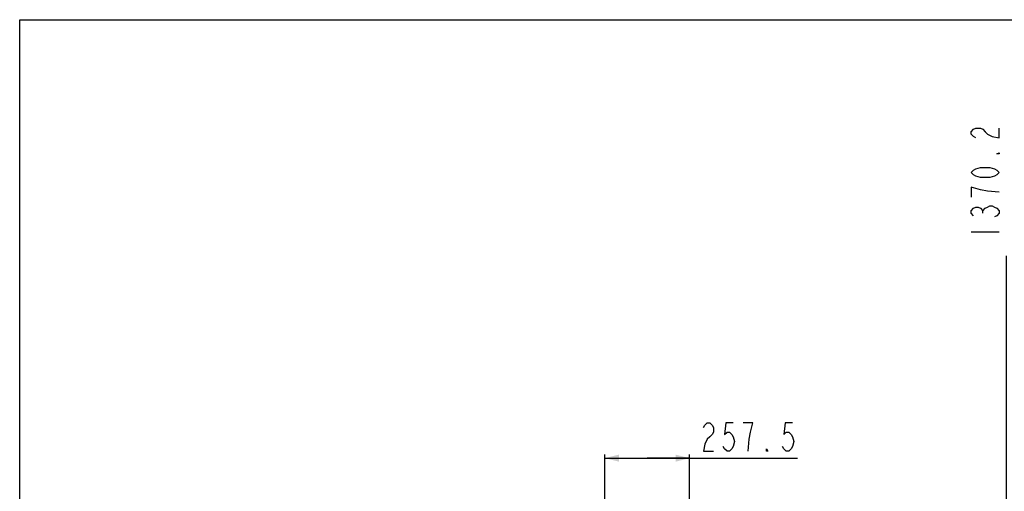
# Model space of a CAD drawing. Header units: millimetres. Extents: x 0 to 8493, y 0 to 6007.
# Tile 28 of 111: x 0 to 2990, y 4575 to 6007. Entities that reach past the tile are written whole.
import ezdxf

# ---------------------------------------------------------------- set-up
doc = ezdxf.new("R2010")
doc.units = ezdxf.units.MM
doc.header["$LTSCALE"] = 467.107143
doc.layers.get('0').update_dxf_attribs({"linetype": 'CONTINUOUS'})
doc.layers.add('最大动作范围图_DXF_DIMENSION', color=7, linetype='CONTINUOUS')
doc.layers.add('最大动作范围图_DXF_FORMAT', color=7, linetype='CONTINUOUS')
doc.styles.get("Standard").update_dxf_attribs({"font": 'txt', "width": 0.7})
doc.dimstyles.new('DIMSTYLE_2', dxfattribs={"dimtxt": 85.714286, "dimasz": 42.857143, "dimexe": 1.5, "dimexo": 0, "dimgap": 3, "dimtad": 1, "dimdsep": 46, "dimtxsty": 'Standard', "dimblk": '_FILLED', "dimblk1": '_FILLED', "dimblk2": '_FILLED', "dimcen": 0.09, "dimclrt": 5, "dimazin": 2, "dimtp": 0.01, "dimtm": 0.01, "dimtfac": 1, "dimtofl": 0, "dimtmove": 0, "dimatfit": 3, "dimldrblk": '_FILLED', "dimfxl": 0, "dimtolj": 1, "dimarcsym": 0})
doc.dimstyles.new('DIMSTYLE_3', dxfattribs={"dimtxt": 85.714286, "dimasz": 42.857143, "dimexe": 1.5, "dimexo": 0, "dimgap": 3, "dimtad": 0, "dimtih": 1, "dimtoh": 1, "dimdec": 1, "dimdsep": 46, "dimtxsty": 'Standard', "dimblk": '_FILLED', "dimblk1": '_FILLED', "dimblk2": '_FILLED', "dimcen": 0.09, "dimclrt": 5, "dimazin": 2, "dimtp": 0.1, "dimtm": 0.1, "dimtfac": 1, "dimtdec": 1, "dimtofl": 0, "dimtmove": 0, "dimatfit": 3, "dimldrblk": '_FILLED', "dimfxl": 0, "dimtolj": 1, "dimarcsym": 0})

# ---------------------------------------------------------------- blocks, each defined once
blk = doc.blocks.new('_FILLED')
at = {"color": 0, "linetype": 'ByBlock'}
blk.add_solid([(0, 0), (-1, 0.25), (-1, -0.25)], dxfattribs=at)
blk = doc.blocks.new('*D3')
at = {"layer": '最大动作范围图_DXF_DIMENSION', "color": 2, "linetype": 'Continuous', "transparency": 16777216}
for p, q in [((1777.1, 4118.4), (1777.1, 4686.7)), ((1777.1, 4675.9), (1905.8, 4675.9)), ((2034.6, 4675.9), (1905.8, 4675.9)), ((1905.8, 4675.9), (2361.8, 4675.9)), ((2034.6, 4451.3), (2034.6, 4686.7))]:
    blk.add_line(p, q, dxfattribs=at)
at = {"layer": '最大动作范围图_DXF_DIMENSION', "color": 2, "linetype": 'Continuous', "transparency": 16777216, "xscale": 42.8571428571, "yscale": 42.8571428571, "zscale": 42.8571428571, "rotation": 180}
blk.add_blockref('_FILLED', (1777.1, 4675.9), dxfattribs=at)
at = {"layer": '最大动作范围图_DXF_DIMENSION', "color": 2, "linetype": 'Continuous', "transparency": 16777216, "xscale": 42.8571428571, "yscale": 42.8571428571, "zscale": 42.8571428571}
blk.add_blockref('_FILLED', (2034.6, 4675.9), dxfattribs=at)
blk = doc.blocks.new('*D15')
at = {"layer": '最大动作范围图_DXF_DIMENSION', "color": 2, "linetype": 'Continuous', "transparency": 16777216}
blk.add_line((2996.3, 3594.1), (2996.3, 5290.4), dxfattribs=at)

msp = doc.modelspace()

# ---------------------------------------------------------------- linework, layer by layer
at = {"layer": '最大动作范围图_DXF_DIMENSION', "color": 5, "linetype": 'Continuous'}
for p, q in [((2924.822, 5419.498), (2924.822, 5426.998)), ((2889.108, 5363.248), (2974.822, 5363.248))]:
    msp.add_line(p, q, dxfattribs=at)
for points in [[(2903.393, 5648.248), (2896.251, 5651.998), (2889.108, 5659.498), (2889.108, 5666.998), (2896.251, 5674.498), (2903.393, 5678.248), (2917.679, 5678.248), (2924.822, 5674.498), (2931.965, 5666.998), (2939.108, 5659.498), (2953.393, 5651.998), (2974.822, 5648.248), (2974.822, 5678.248)], [(2974.822, 5603.248), (2974.822, 5599.498), (2967.679, 5599.498), (2974.822, 5603.248)], [(2974.822, 5543.248), (2967.679, 5535.748), (2960.536, 5531.998), (2946.251, 5528.248), (2917.679, 5528.248), (2903.393, 5531.998), (2896.251, 5535.748), (2889.108, 5543.248), (2896.251, 5550.748), (2903.393, 5554.498), (2917.679, 5558.248), (2946.251, 5558.248), (2960.536, 5554.498), (2967.679, 5550.748), (2974.822, 5543.248)], [(2917.679, 5490.748), (2889.108, 5498.248), (2889.108, 5468.248)], [(2974.822, 5483.248), (2939.108, 5486.998), (2917.679, 5490.748)], [(2896.251, 5411.998), (2889.108, 5419.498), (2889.108, 5426.998), (2896.251, 5434.498), (2903.393, 5438.248), (2910.536, 5438.248), (2917.679, 5434.498), (2924.822, 5426.998), (2931.965, 5434.498), (2939.108, 5438.248), (2946.251, 5441.998), (2953.393, 5441.998), (2960.536, 5438.248), (2967.679, 5434.498), (2974.822, 5426.998), (2974.822, 5419.498), (2967.679, 5411.998), (2960.536, 5408.248)], [(2076.785, 4768.802), (2080.535, 4775.945), (2088.035, 4783.087), (2095.535, 4783.087), (2103.035, 4775.945), (2106.785, 4768.802), (2106.785, 4754.516), (2103.035, 4747.373), (2095.535, 4740.23), (2088.035, 4733.088), (2080.535, 4718.801), (2076.785, 4697.373), (2106.785, 4697.373)], [(2166.785, 4783.087), (2144.285, 4783.087), (2140.535, 4747.373), (2148.035, 4754.516), (2155.535, 4754.516), (2163.035, 4747.373), (2166.785, 4740.23), (2170.535, 4725.945), (2166.785, 4711.659), (2163.035, 4704.516), (2155.535, 4697.373), (2148.035, 4697.373), (2140.535, 4704.516), (2136.785, 4711.659)], [(2219.285, 4754.516), (2226.785, 4783.087), (2196.785, 4783.087)], [(2211.785, 4697.373), (2215.535, 4733.088), (2219.285, 4754.516)], [(2346.785, 4783.087), (2324.285, 4783.087), (2320.535, 4747.373), (2328.035, 4754.516), (2335.535, 4754.516), (2343.035, 4747.373), (2346.785, 4740.23), (2350.535, 4725.945), (2346.785, 4711.659), (2343.035, 4704.516), (2335.535, 4697.373), (2328.035, 4697.373), (2320.535, 4704.516), (2316.785, 4711.659)], [(2271.785, 4697.373), (2268.035, 4697.373), (2268.035, 4704.516), (2271.785, 4697.373)]]:
    msp.add_lwpolyline(points, dxfattribs=at)
at = {"layer": '最大动作范围图_DXF_FORMAT', "color": 7, "linetype": 'Continuous'}
for p, q in [((0, 0), (0, 6007.143)), ((0, 6007.143), (8492.857, 6007.143))]:
    msp.add_line(p, q, dxfattribs=at)

# ---------------------------------------------------------------- dimensions: what is measured, and where the dimension line sits
at = {"layer": '最大动作范围图_DXF_DIMENSION', "color": 2, "linetype": 'Continuous'}
dim = msp.add_ordinate_dim(feature_location=(2996.251, 3594.124), offset=(0, 1696.266), dtype=1, origin=(4366.427, 3594.124), dimstyle='DIMSTYLE_3', override={"dimgap": 21.428354, "dimtad": 1, "dimtih": 0, "dimtoh": 0}, dxfattribs=at)
dim.commit()
dim.dimension.update_dxf_attribs({"geometry": '*D15', "text_midpoint": (2974.822, 5333.248)})
dim = msp.add_linear_dim(base=(1777.074, 4675.945), p1=(2034.574, 4451.267), p2=(1777.074, 4118.408), angle=180, dimstyle='DIMSTYLE_2', dxfattribs=at)
dim.commit()
dim.dimension.update_dxf_attribs({"geometry": '*D3', "text_midpoint": (2061.785, 4675.945), "dimtype": 160})

doc.saveas('drawing.dxf')
